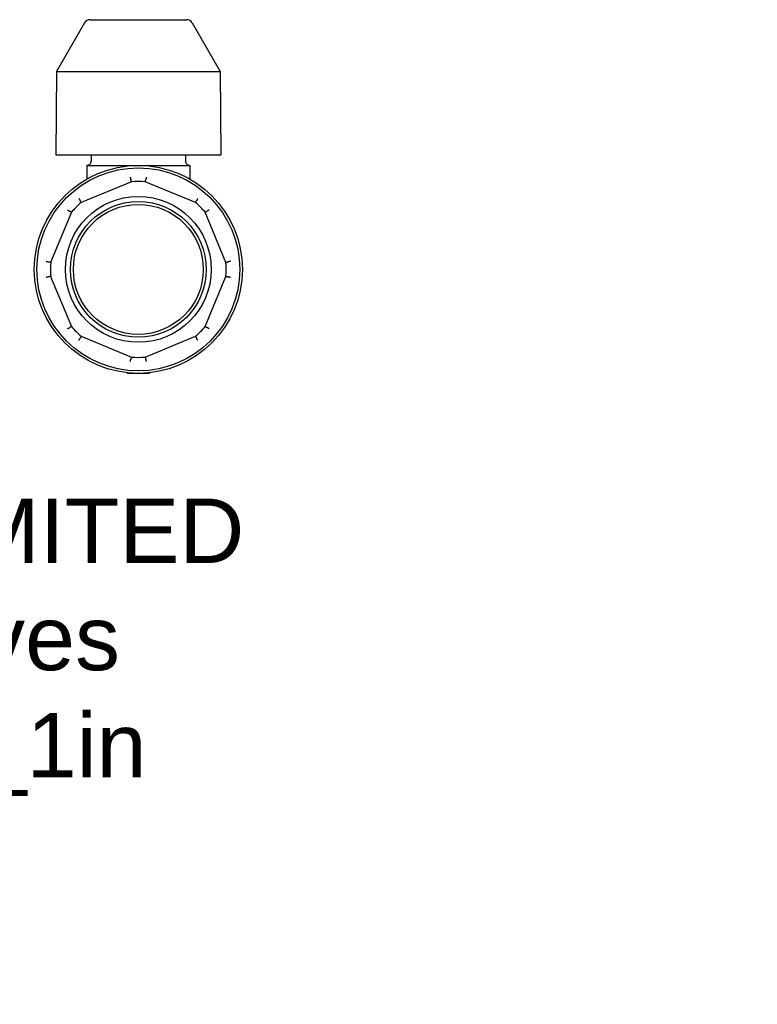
# Model space of a CAD drawing. Header units: millimetres. Extents: x 229 to 1592, y 43 to 356.
# Tile 5 of 5: x 398 to 570, y 43 to 272. Entities that reach past the tile are written whole.
import ezdxf

# ---------------------------------------------------------------- set-up
doc = ezdxf.new("R2010")
doc.units = ezdxf.units.MM
doc.layers.add('DETAIL', color=2, linetype='Continuous')
doc.layers.add('TEXT', color=7, linetype='Continuous')
doc.styles.get("Standard").update_dxf_attribs({"font": 'TAHOMA.TTF'})

msp = doc.modelspace()

# ---------------------------------------------------------------- linework, layer by layer
at = {"layer": 'DETAIL'}
for p, q in [((412.99, 271.37), (406.46, 260.03)), ((414.29, 272.12), (436.79, 272.12)), ((438.09, 271.37), (444.62, 260.03)), ((406.46, 260.03), (406.29, 240.62)), ((406.46, 260.03), (444.62, 260.03)), ((444.62, 260.03), (444.79, 240.62)), ((406.29, 240.62), (444.79, 240.62)), ((414.54, 240.62), (414.54, 239.15)), ((436.54, 240.62), (436.54, 239.15)), ((413.56, 238.17), (437.52, 238.17)), ((413.56, 238.17), (413.56, 235.01)), ((437.52, 238.17), (437.52, 235.01)), ((423.92, 234.36), (412.23, 229.52)), ((438.84, 229.52), (427.16, 234.36)), ((409.94, 227.23), (405.1, 215.54)), ((445.97, 215.54), (441.13, 227.23)), ((405.1, 212.3), (409.94, 200.62)), ((441.13, 200.62), (445.97, 212.3)), ((412.23, 198.33), (423.92, 193.49)), ((427.16, 193.49), (438.84, 198.33)), ((425.54, 189.67), (423.25, 189.67)), ((427.83, 189.67), (425.54, 189.67))]:
    msp.add_line(p, q, dxfattribs=at)
at = {"layer": 'DETAIL', "flags": 128}
for points in [[(423.65, 235.38), (423.66, 235.34), (423.67, 235.31), (423.68, 235.27), (423.69, 235.24), (423.7, 235.2), (423.71, 235.17), (423.72, 235.13), (423.72, 235.1), (423.73, 235.07), (423.74, 235.04), (423.75, 235.01), (423.75, 234.99), (423.76, 234.96), (423.77, 234.94), (423.77, 234.92), (423.78, 234.9), (423.78, 234.88), (423.79, 234.87), (423.79, 234.86), (423.8, 234.85), (423.8, 234.84), (423.8, 234.83), (423.81, 234.82), (423.81, 234.82)], [(423.81, 234.82), (423.81, 234.82), (423.81, 234.82), (423.81, 234.82), (423.81, 234.82), (423.81, 234.82), (423.81, 234.82), (423.81, 234.82), (423.81, 234.82), (423.81, 234.82), (423.81, 234.82), (423.81, 234.82), (423.81, 234.82), (423.81, 234.82), (423.81, 234.82), (423.81, 234.82), (423.81, 234.82), (423.81, 234.82), (423.81, 234.82), (423.81, 234.82), (423.81, 234.82), (423.81, 234.82), (423.81, 234.82), (423.81, 234.82), (423.81, 234.82)], [(423.92, 234.36), (423.92, 234.38), (423.91, 234.39), (423.91, 234.41), (423.9, 234.43), (423.9, 234.45), (423.89, 234.47), (423.89, 234.48), (423.89, 234.5), (423.88, 234.52), (423.88, 234.54), (423.87, 234.55), (423.87, 234.57), (423.86, 234.59), (423.86, 234.61), (423.86, 234.63), (423.85, 234.64), (423.85, 234.66), (423.84, 234.68), (423.84, 234.7), (423.83, 234.72), (423.83, 234.73), (423.83, 234.75), (423.82, 234.77), (423.82, 234.79), (423.81, 234.8), (423.81, 234.82)], [(427.16, 234.36), (427.16, 234.38), (427.17, 234.39), (427.17, 234.41), (427.17, 234.43), (427.18, 234.45), (427.18, 234.47), (427.19, 234.48), (427.19, 234.5), (427.2, 234.52), (427.2, 234.54), (427.2, 234.55), (427.21, 234.57), (427.21, 234.59), (427.22, 234.61), (427.22, 234.63), (427.23, 234.64), (427.23, 234.66), (427.23, 234.68), (427.24, 234.7), (427.24, 234.72), (427.25, 234.73), (427.25, 234.75), (427.26, 234.77), (427.26, 234.79), (427.27, 234.8), (427.27, 234.82)], [(427.43, 235.38), (427.42, 235.34), (427.41, 235.31), (427.4, 235.27), (427.39, 235.24), (427.38, 235.2), (427.37, 235.17), (427.36, 235.13), (427.35, 235.1), (427.35, 235.07), (427.34, 235.04), (427.33, 235.01), (427.32, 234.99), (427.32, 234.96), (427.31, 234.94), (427.3, 234.92), (427.3, 234.9), (427.29, 234.88), (427.29, 234.87), (427.28, 234.86), (427.28, 234.85), (427.28, 234.84), (427.27, 234.83), (427.27, 234.82), (427.27, 234.82)], [(427.27, 234.82), (427.27, 234.82), (427.27, 234.82), (427.27, 234.82), (427.27, 234.82), (427.27, 234.82), (427.27, 234.82), (427.27, 234.82), (427.27, 234.82), (427.27, 234.82), (427.27, 234.82), (427.27, 234.82), (427.27, 234.82), (427.27, 234.82), (427.27, 234.82), (427.27, 234.82), (427.27, 234.82), (427.27, 234.82), (427.27, 234.82), (427.27, 234.82), (427.27, 234.82), (427.27, 234.82), (427.27, 234.82), (427.27, 234.82), (427.27, 234.82)], [(411.7, 230.43), (411.72, 230.4), (411.74, 230.37), (411.76, 230.33), (411.78, 230.3), (411.8, 230.27), (411.81, 230.24), (411.83, 230.21), (411.85, 230.18), (411.86, 230.15), (411.88, 230.13), (411.89, 230.1), (411.91, 230.08), (411.92, 230.06), (411.93, 230.04), (411.94, 230.02), (411.95, 230), (411.96, 229.99), (411.96, 229.97), (411.97, 229.96), (411.98, 229.95), (411.98, 229.94), (411.98, 229.93), (411.98, 229.93), (411.98, 229.93)], [(411.98, 229.93), (411.98, 229.93), (411.98, 229.93), (411.98, 229.93), (411.98, 229.93), (411.98, 229.93), (411.98, 229.93), (411.98, 229.93), (411.98, 229.93), (411.98, 229.93), (411.98, 229.93), (411.98, 229.93), (411.98, 229.93), (411.98, 229.93), (411.98, 229.93), (411.98, 229.93), (411.98, 229.93), (411.98, 229.93), (411.98, 229.93), (411.98, 229.93), (411.98, 229.93), (411.98, 229.93), (411.98, 229.93), (411.98, 229.93), (411.98, 229.93)], [(412.23, 229.52), (412.22, 229.53), (412.21, 229.55), (412.2, 229.57), (412.2, 229.58), (412.19, 229.6), (412.18, 229.61), (412.17, 229.63), (412.16, 229.64), (412.15, 229.66), (412.14, 229.67), (412.13, 229.69), (412.12, 229.71), (412.11, 229.72), (412.1, 229.74), (412.09, 229.75), (412.08, 229.77), (412.07, 229.78), (412.06, 229.8), (412.05, 229.82), (412.04, 229.83), (412.03, 229.85), (412.02, 229.86), (412.01, 229.88), (412, 229.89), (411.99, 229.91), (411.98, 229.93)], [(438.84, 229.52), (438.85, 229.53), (438.86, 229.55), (438.87, 229.57), (438.88, 229.58), (438.89, 229.6), (438.9, 229.61), (438.91, 229.63), (438.92, 229.64), (438.93, 229.66), (438.94, 229.67), (438.95, 229.69), (438.96, 229.71), (438.97, 229.72), (438.98, 229.74), (438.99, 229.75), (439, 229.77), (439.01, 229.78), (439.02, 229.8), (439.03, 229.82), (439.03, 229.83), (439.04, 229.85), (439.05, 229.86), (439.06, 229.88), (439.07, 229.89), (439.08, 229.91), (439.09, 229.93)], [(439.38, 230.43), (439.36, 230.4), (439.34, 230.37), (439.32, 230.33), (439.3, 230.3), (439.28, 230.27), (439.26, 230.24), (439.25, 230.21), (439.23, 230.18), (439.21, 230.15), (439.2, 230.13), (439.19, 230.1), (439.17, 230.08), (439.16, 230.06), (439.15, 230.04), (439.14, 230.02), (439.13, 230), (439.12, 229.99), (439.11, 229.97), (439.11, 229.96), (439.1, 229.95), (439.1, 229.94), (439.09, 229.93), (439.09, 229.93), (439.09, 229.93)], [(439.09, 229.93), (439.09, 229.93), (439.09, 229.93), (439.09, 229.93), (439.09, 229.93), (439.09, 229.93), (439.09, 229.93), (439.09, 229.93), (439.09, 229.93), (439.09, 229.93), (439.09, 229.93), (439.09, 229.93), (439.09, 229.93), (439.09, 229.93), (439.09, 229.93), (439.09, 229.93), (439.09, 229.93), (439.09, 229.93), (439.09, 229.93), (439.09, 229.93), (439.09, 229.93), (439.09, 229.93), (439.09, 229.93), (439.09, 229.93), (439.09, 229.93)], [(409.03, 227.76), (409.06, 227.74), (409.1, 227.72), (409.13, 227.7), (409.16, 227.69), (409.19, 227.67), (409.22, 227.65), (409.25, 227.63), (409.28, 227.62), (409.31, 227.6), (409.33, 227.58), (409.36, 227.57), (409.38, 227.56), (409.4, 227.54), (409.42, 227.53), (409.44, 227.52), (409.46, 227.51), (409.48, 227.5), (409.49, 227.5), (409.5, 227.49), (409.51, 227.49), (409.52, 227.48), (409.53, 227.48), (409.53, 227.48), (409.54, 227.48)], [(409.54, 227.48), (409.54, 227.48), (409.54, 227.48), (409.54, 227.48), (409.54, 227.48), (409.54, 227.48), (409.54, 227.48), (409.54, 227.48), (409.54, 227.48), (409.54, 227.48), (409.54, 227.48), (409.54, 227.48), (409.54, 227.48), (409.54, 227.48), (409.54, 227.48), (409.54, 227.48), (409.54, 227.48), (409.54, 227.48), (409.54, 227.48), (409.54, 227.48), (409.54, 227.48), (409.54, 227.48), (409.54, 227.48), (409.54, 227.48), (409.54, 227.48)], [(409.94, 227.23), (409.93, 227.24), (409.91, 227.25), (409.9, 227.26), (409.88, 227.27), (409.87, 227.28), (409.85, 227.29), (409.83, 227.3), (409.82, 227.31), (409.8, 227.31), (409.79, 227.32), (409.77, 227.33), (409.76, 227.34), (409.74, 227.35), (409.73, 227.36), (409.71, 227.37), (409.69, 227.38), (409.68, 227.39), (409.66, 227.4), (409.65, 227.41), (409.63, 227.42), (409.62, 227.43), (409.6, 227.44), (409.58, 227.45), (409.57, 227.46), (409.55, 227.47), (409.54, 227.48)], [(441.13, 227.23), (441.15, 227.24), (441.17, 227.25), (441.18, 227.26), (441.2, 227.27), (441.21, 227.28), (441.23, 227.29), (441.24, 227.3), (441.26, 227.31), (441.27, 227.31), (441.29, 227.32), (441.31, 227.33), (441.32, 227.34), (441.34, 227.35), (441.35, 227.36), (441.37, 227.37), (441.38, 227.38), (441.4, 227.39), (441.41, 227.4), (441.43, 227.41), (441.45, 227.42), (441.46, 227.43), (441.48, 227.44), (441.49, 227.45), (441.51, 227.46), (441.52, 227.47), (441.54, 227.48)], [(442.05, 227.76), (442.01, 227.74), (441.98, 227.72), (441.95, 227.7), (441.92, 227.69), (441.89, 227.67), (441.86, 227.65), (441.83, 227.63), (441.8, 227.62), (441.77, 227.6), (441.74, 227.58), (441.72, 227.57), (441.7, 227.56), (441.67, 227.54), (441.65, 227.53), (441.63, 227.52), (441.62, 227.51), (441.6, 227.5), (441.59, 227.5), (441.57, 227.49), (441.56, 227.49), (441.55, 227.48), (441.55, 227.48), (441.54, 227.48), (441.54, 227.48)], [(441.54, 227.48), (441.54, 227.48), (441.54, 227.48), (441.54, 227.48), (441.54, 227.48), (441.54, 227.48), (441.54, 227.48), (441.54, 227.48), (441.54, 227.48), (441.54, 227.48), (441.54, 227.48), (441.54, 227.48), (441.54, 227.48), (441.54, 227.48), (441.54, 227.48), (441.54, 227.48), (441.54, 227.48), (441.54, 227.48), (441.54, 227.48), (441.54, 227.48), (441.54, 227.48), (441.54, 227.48), (441.54, 227.48), (441.54, 227.48), (441.54, 227.48)], [(404.08, 215.81), (404.12, 215.8), (404.15, 215.79), (404.19, 215.78), (404.23, 215.77), (404.26, 215.76), (404.3, 215.76), (404.33, 215.75), (404.36, 215.74), (404.39, 215.73), (404.42, 215.72), (404.45, 215.72), (404.47, 215.71), (404.5, 215.7), (404.52, 215.69), (404.54, 215.69), (404.56, 215.68), (404.58, 215.68), (404.59, 215.67), (404.61, 215.67), (404.62, 215.66), (404.63, 215.66), (404.63, 215.66), (404.64, 215.66), (404.64, 215.65)], [(447, 215.81), (446.96, 215.8), (446.92, 215.79), (446.89, 215.78), (446.85, 215.77), (446.82, 215.76), (446.78, 215.76), (446.75, 215.75), (446.72, 215.74), (446.69, 215.73), (446.66, 215.72), (446.63, 215.72), (446.6, 215.71), (446.58, 215.7), (446.56, 215.69), (446.54, 215.69), (446.52, 215.68), (446.5, 215.68), (446.48, 215.67), (446.47, 215.67), (446.46, 215.66), (446.45, 215.66), (446.44, 215.66), (446.44, 215.66), (446.44, 215.65)], [(404.64, 215.65), (404.64, 215.65), (404.64, 215.65), (404.64, 215.65), (404.64, 215.65), (404.64, 215.65), (404.64, 215.65), (404.64, 215.65), (404.64, 215.65), (404.64, 215.65), (404.64, 215.65), (404.64, 215.65), (404.64, 215.65), (404.64, 215.65), (404.64, 215.65), (404.64, 215.65), (404.64, 215.65), (404.64, 215.65), (404.64, 215.65), (404.64, 215.65), (404.64, 215.65), (404.64, 215.65), (404.64, 215.65), (404.64, 215.65), (404.64, 215.65)], [(405.1, 215.54), (405.08, 215.55), (405.07, 215.55), (405.05, 215.56), (405.03, 215.56), (405.01, 215.56), (405, 215.57), (404.98, 215.57), (404.96, 215.58), (404.94, 215.58), (404.93, 215.59), (404.91, 215.59), (404.89, 215.59), (404.87, 215.6), (404.85, 215.6), (404.84, 215.61), (404.82, 215.61), (404.8, 215.62), (404.78, 215.62), (404.76, 215.62), (404.75, 215.63), (404.73, 215.63), (404.71, 215.64), (404.69, 215.64), (404.68, 215.65), (404.66, 215.65), (404.64, 215.65)], [(445.97, 215.54), (445.99, 215.55), (446.01, 215.55), (446.03, 215.56), (446.05, 215.56), (446.06, 215.56), (446.08, 215.57), (446.1, 215.57), (446.12, 215.58), (446.13, 215.58), (446.15, 215.59), (446.17, 215.59), (446.19, 215.59), (446.21, 215.6), (446.22, 215.6), (446.24, 215.61), (446.26, 215.61), (446.28, 215.62), (446.29, 215.62), (446.31, 215.62), (446.33, 215.63), (446.35, 215.63), (446.37, 215.64), (446.38, 215.64), (446.4, 215.65), (446.42, 215.65), (446.44, 215.65)], [(446.44, 215.65), (446.44, 215.65), (446.44, 215.65), (446.44, 215.65), (446.44, 215.65), (446.44, 215.65), (446.44, 215.65), (446.44, 215.65), (446.44, 215.65), (446.44, 215.65), (446.44, 215.65), (446.44, 215.65), (446.44, 215.65), (446.44, 215.65), (446.44, 215.65), (446.44, 215.65), (446.44, 215.65), (446.44, 215.65), (446.44, 215.65), (446.44, 215.65), (446.44, 215.65), (446.44, 215.65), (446.44, 215.65), (446.44, 215.65), (446.44, 215.65)], [(404.64, 212.19), (404.64, 212.19), (404.63, 212.19), (404.63, 212.19), (404.62, 212.18), (404.61, 212.18), (404.59, 212.17), (404.58, 212.17), (404.56, 212.16), (404.54, 212.16), (404.52, 212.15), (404.5, 212.15), (404.47, 212.14), (404.45, 212.13), (404.42, 212.12), (404.39, 212.12), (404.36, 212.11), (404.33, 212.1), (404.3, 212.09), (404.26, 212.08), (404.23, 212.07), (404.19, 212.06), (404.15, 212.06), (404.12, 212.05), (404.08, 212.04)], [(405.1, 212.3), (405.08, 212.3), (405.07, 212.3), (405.05, 212.29), (405.03, 212.29), (405.01, 212.28), (405, 212.28), (404.98, 212.27), (404.96, 212.27), (404.94, 212.27), (404.93, 212.26), (404.91, 212.26), (404.89, 212.25), (404.87, 212.25), (404.85, 212.24), (404.84, 212.24), (404.82, 212.24), (404.8, 212.23), (404.78, 212.23), (404.76, 212.22), (404.75, 212.22), (404.73, 212.21), (404.71, 212.21), (404.69, 212.21), (404.68, 212.2), (404.66, 212.2), (404.64, 212.19)], [(404.64, 212.19), (404.64, 212.19), (404.64, 212.19), (404.64, 212.19), (404.64, 212.19), (404.64, 212.19), (404.64, 212.19), (404.64, 212.19), (404.64, 212.19), (404.64, 212.19), (404.64, 212.19), (404.64, 212.19), (404.64, 212.19), (404.64, 212.19), (404.64, 212.19), (404.64, 212.19), (404.64, 212.19), (404.64, 212.19), (404.64, 212.19), (404.64, 212.19), (404.64, 212.19), (404.64, 212.19), (404.64, 212.19), (404.64, 212.19), (404.64, 212.19)], [(445.97, 212.3), (445.99, 212.3), (446.01, 212.3), (446.03, 212.29), (446.05, 212.29), (446.06, 212.28), (446.08, 212.28), (446.1, 212.27), (446.12, 212.27), (446.13, 212.27), (446.15, 212.26), (446.17, 212.26), (446.19, 212.25), (446.21, 212.25), (446.22, 212.24), (446.24, 212.24), (446.26, 212.24), (446.28, 212.23), (446.29, 212.23), (446.31, 212.22), (446.33, 212.22), (446.35, 212.21), (446.37, 212.21), (446.38, 212.21), (446.4, 212.2), (446.42, 212.2), (446.44, 212.19)], [(447, 212.04), (446.96, 212.05), (446.92, 212.06), (446.89, 212.06), (446.85, 212.07), (446.82, 212.08), (446.78, 212.09), (446.75, 212.1), (446.72, 212.11), (446.69, 212.12), (446.66, 212.12), (446.63, 212.13), (446.6, 212.14), (446.58, 212.15), (446.56, 212.15), (446.54, 212.16), (446.52, 212.16), (446.5, 212.17), (446.48, 212.17), (446.47, 212.18), (446.46, 212.18), (446.45, 212.19), (446.44, 212.19), (446.44, 212.19), (446.44, 212.19)], [(446.44, 212.19), (446.44, 212.19), (446.44, 212.19), (446.44, 212.19), (446.44, 212.19), (446.44, 212.19), (446.44, 212.19), (446.44, 212.19), (446.44, 212.19), (446.44, 212.19), (446.44, 212.19), (446.44, 212.19), (446.44, 212.19), (446.44, 212.19), (446.44, 212.19), (446.44, 212.19), (446.44, 212.19), (446.44, 212.19), (446.44, 212.19), (446.44, 212.19), (446.44, 212.19), (446.44, 212.19), (446.44, 212.19), (446.44, 212.19), (446.44, 212.19)], [(409.03, 200.08), (409.06, 200.1), (409.1, 200.12), (409.13, 200.14), (409.16, 200.16), (409.19, 200.18), (409.22, 200.2), (409.25, 200.22), (409.28, 200.23), (409.31, 200.25), (409.33, 200.26), (409.36, 200.28), (409.38, 200.29), (409.4, 200.3), (409.42, 200.31), (409.44, 200.32), (409.46, 200.33), (409.48, 200.34), (409.49, 200.35), (409.5, 200.36), (409.51, 200.36), (409.52, 200.37), (409.53, 200.37), (409.53, 200.37), (409.54, 200.37)], [(409.94, 200.62), (409.93, 200.61), (409.91, 200.6), (409.9, 200.59), (409.88, 200.58), (409.87, 200.57), (409.85, 200.56), (409.83, 200.55), (409.82, 200.54), (409.8, 200.53), (409.79, 200.52), (409.77, 200.51), (409.76, 200.5), (409.74, 200.49), (409.73, 200.48), (409.71, 200.48), (409.69, 200.47), (409.68, 200.46), (409.66, 200.45), (409.65, 200.44), (409.63, 200.43), (409.62, 200.42), (409.6, 200.41), (409.58, 200.4), (409.57, 200.39), (409.55, 200.38), (409.54, 200.37)], [(409.54, 200.37), (409.54, 200.37), (409.54, 200.37), (409.54, 200.37), (409.54, 200.37), (409.54, 200.37), (409.54, 200.37), (409.54, 200.37), (409.54, 200.37), (409.54, 200.37), (409.54, 200.37), (409.54, 200.37), (409.54, 200.37), (409.54, 200.37), (409.54, 200.37), (409.54, 200.37), (409.54, 200.37), (409.54, 200.37), (409.54, 200.37), (409.54, 200.37), (409.54, 200.37), (409.54, 200.37), (409.54, 200.37), (409.54, 200.37), (409.54, 200.37)], [(441.13, 200.62), (441.15, 200.61), (441.17, 200.6), (441.18, 200.59), (441.2, 200.58), (441.21, 200.57), (441.23, 200.56), (441.24, 200.55), (441.26, 200.54), (441.27, 200.53), (441.29, 200.52), (441.31, 200.51), (441.32, 200.5), (441.34, 200.49), (441.35, 200.48), (441.37, 200.48), (441.38, 200.47), (441.4, 200.46), (441.41, 200.45), (441.43, 200.44), (441.45, 200.43), (441.46, 200.42), (441.48, 200.41), (441.49, 200.4), (441.51, 200.39), (441.52, 200.38), (441.54, 200.37)], [(442.05, 200.08), (442.01, 200.1), (441.98, 200.12), (441.95, 200.14), (441.92, 200.16), (441.89, 200.18), (441.86, 200.2), (441.83, 200.22), (441.8, 200.23), (441.77, 200.25), (441.74, 200.26), (441.72, 200.28), (441.7, 200.29), (441.67, 200.3), (441.65, 200.31), (441.63, 200.32), (441.62, 200.33), (441.6, 200.34), (441.59, 200.35), (441.57, 200.36), (441.56, 200.36), (441.55, 200.37), (441.55, 200.37), (441.54, 200.37), (441.54, 200.37)], [(441.54, 200.37), (441.54, 200.37), (441.54, 200.37), (441.54, 200.37), (441.54, 200.37), (441.54, 200.37), (441.54, 200.37), (441.54, 200.37), (441.54, 200.37), (441.54, 200.37), (441.54, 200.37), (441.54, 200.37), (441.54, 200.37), (441.54, 200.37), (441.54, 200.37), (441.54, 200.37), (441.54, 200.37), (441.54, 200.37), (441.54, 200.37), (441.54, 200.37), (441.54, 200.37), (441.54, 200.37), (441.54, 200.37), (441.54, 200.37), (441.54, 200.37)], [(411.7, 197.42), (411.72, 197.45), (411.74, 197.48), (411.76, 197.51), (411.78, 197.55), (411.8, 197.58), (411.81, 197.61), (411.83, 197.64), (411.85, 197.66), (411.86, 197.69), (411.88, 197.72), (411.89, 197.74), (411.91, 197.77), (411.92, 197.79), (411.93, 197.81), (411.94, 197.83), (411.95, 197.85), (411.96, 197.86), (411.96, 197.88), (411.97, 197.89), (411.98, 197.9), (411.98, 197.91), (411.98, 197.91), (411.98, 197.92), (411.98, 197.92)], [(412.23, 198.33), (412.22, 198.31), (412.21, 198.3), (412.2, 198.28), (412.2, 198.27), (412.19, 198.25), (412.18, 198.23), (412.17, 198.22), (412.16, 198.2), (412.15, 198.19), (412.14, 198.17), (412.13, 198.16), (412.12, 198.14), (412.11, 198.13), (412.1, 198.11), (412.09, 198.09), (412.08, 198.08), (412.07, 198.06), (412.06, 198.05), (412.05, 198.03), (412.04, 198.02), (412.03, 198), (412.02, 197.98), (412.01, 197.97), (412, 197.95), (411.99, 197.94), (411.98, 197.92)], [(411.98, 197.92), (411.98, 197.92), (411.98, 197.92), (411.98, 197.92), (411.98, 197.92), (411.98, 197.92), (411.98, 197.92), (411.98, 197.92), (411.98, 197.92), (411.98, 197.92), (411.98, 197.92), (411.98, 197.92), (411.98, 197.92), (411.98, 197.92), (411.98, 197.92), (411.98, 197.92), (411.98, 197.92), (411.98, 197.92), (411.98, 197.92), (411.98, 197.92), (411.98, 197.92), (411.98, 197.92), (411.98, 197.92), (411.98, 197.92), (411.98, 197.92)], [(438.84, 198.33), (438.85, 198.31), (438.86, 198.3), (438.87, 198.28), (438.88, 198.27), (438.89, 198.25), (438.9, 198.23), (438.91, 198.22), (438.92, 198.2), (438.93, 198.19), (438.94, 198.17), (438.95, 198.16), (438.96, 198.14), (438.97, 198.13), (438.98, 198.11), (438.99, 198.09), (439, 198.08), (439.01, 198.06), (439.02, 198.05), (439.03, 198.03), (439.03, 198.02), (439.04, 198), (439.05, 197.98), (439.06, 197.97), (439.07, 197.95), (439.08, 197.94), (439.09, 197.92)], [(439.38, 197.42), (439.36, 197.45), (439.34, 197.48), (439.32, 197.51), (439.3, 197.55), (439.28, 197.58), (439.26, 197.61), (439.25, 197.64), (439.23, 197.66), (439.21, 197.69), (439.2, 197.72), (439.19, 197.74), (439.17, 197.77), (439.16, 197.79), (439.15, 197.81), (439.14, 197.83), (439.13, 197.85), (439.12, 197.86), (439.11, 197.88), (439.11, 197.89), (439.1, 197.9), (439.1, 197.91), (439.09, 197.91), (439.09, 197.92), (439.09, 197.92)], [(439.09, 197.92), (439.09, 197.92), (439.09, 197.92), (439.09, 197.92), (439.09, 197.92), (439.09, 197.92), (439.09, 197.92), (439.09, 197.92), (439.09, 197.92), (439.09, 197.92), (439.09, 197.92), (439.09, 197.92), (439.09, 197.92), (439.09, 197.92), (439.09, 197.92), (439.09, 197.92), (439.09, 197.92), (439.09, 197.92), (439.09, 197.92), (439.09, 197.92), (439.09, 197.92), (439.09, 197.92), (439.09, 197.92), (439.09, 197.92), (439.09, 197.92)], [(423.65, 192.46), (423.66, 192.5), (423.67, 192.54), (423.68, 192.58), (423.69, 192.61), (423.7, 192.65), (423.71, 192.68), (423.72, 192.71), (423.72, 192.75), (423.73, 192.78), (423.74, 192.81), (423.75, 192.83), (423.75, 192.86), (423.76, 192.88), (423.77, 192.91), (423.77, 192.93), (423.78, 192.95), (423.78, 192.96), (423.79, 192.98), (423.79, 192.99), (423.8, 193), (423.8, 193.01), (423.8, 193.02), (423.81, 193.02), (423.81, 193.02)], [(423.92, 193.49), (423.92, 193.47), (423.91, 193.45), (423.91, 193.43), (423.9, 193.42), (423.9, 193.4), (423.89, 193.38), (423.89, 193.36), (423.89, 193.35), (423.88, 193.33), (423.88, 193.31), (423.87, 193.29), (423.87, 193.27), (423.86, 193.26), (423.86, 193.24), (423.86, 193.22), (423.85, 193.2), (423.85, 193.19), (423.84, 193.17), (423.84, 193.15), (423.83, 193.13), (423.83, 193.11), (423.83, 193.1), (423.82, 193.08), (423.82, 193.06), (423.81, 193.04), (423.81, 193.02)], [(423.81, 193.02), (423.81, 193.02), (423.81, 193.02), (423.81, 193.02), (423.81, 193.02), (423.81, 193.02), (423.81, 193.02), (423.81, 193.02), (423.81, 193.02), (423.81, 193.02), (423.81, 193.02), (423.81, 193.02), (423.81, 193.02), (423.81, 193.02), (423.81, 193.02), (423.81, 193.02), (423.81, 193.02), (423.81, 193.02), (423.81, 193.02), (423.81, 193.02), (423.81, 193.02), (423.81, 193.02), (423.81, 193.02), (423.81, 193.02), (423.81, 193.02)], [(427.16, 193.49), (427.16, 193.47), (427.17, 193.45), (427.17, 193.43), (427.17, 193.42), (427.18, 193.4), (427.18, 193.38), (427.19, 193.36), (427.19, 193.35), (427.2, 193.33), (427.2, 193.31), (427.2, 193.29), (427.21, 193.27), (427.21, 193.26), (427.22, 193.24), (427.22, 193.22), (427.23, 193.2), (427.23, 193.19), (427.23, 193.17), (427.24, 193.15), (427.24, 193.13), (427.25, 193.11), (427.25, 193.1), (427.26, 193.08), (427.26, 193.06), (427.27, 193.04), (427.27, 193.02)], [(427.43, 192.46), (427.42, 192.5), (427.41, 192.54), (427.4, 192.58), (427.39, 192.61), (427.38, 192.65), (427.37, 192.68), (427.36, 192.71), (427.35, 192.75), (427.35, 192.78), (427.34, 192.81), (427.33, 192.83), (427.32, 192.86), (427.32, 192.88), (427.31, 192.91), (427.3, 192.93), (427.3, 192.95), (427.29, 192.96), (427.29, 192.98), (427.28, 192.99), (427.28, 193), (427.28, 193.01), (427.27, 193.02), (427.27, 193.02), (427.27, 193.02)], [(427.27, 193.02), (427.27, 193.02), (427.27, 193.02), (427.27, 193.02), (427.27, 193.02), (427.27, 193.02), (427.27, 193.02), (427.27, 193.02), (427.27, 193.02), (427.27, 193.02), (427.27, 193.02), (427.27, 193.02), (427.27, 193.02), (427.27, 193.02), (427.27, 193.02), (427.27, 193.02), (427.27, 193.02), (427.27, 193.02), (427.27, 193.02), (427.27, 193.02), (427.27, 193.02), (427.27, 193.02), (427.27, 193.02), (427.27, 193.02), (427.27, 193.02)], [(423.01, 189.74), (423.01, 189.74), (423, 189.74), (422.99, 189.75), (422.99, 189.75), (422.98, 189.75), (422.98, 189.76), (422.97, 189.76), (422.96, 189.76), (422.96, 189.77), (422.95, 189.77), (422.94, 189.77), (422.94, 189.78), (422.93, 189.78), (422.92, 189.78), (422.91, 189.79), (422.9, 189.79), (422.9, 189.8), (422.89, 189.8), (422.88, 189.8), (422.87, 189.81), (422.86, 189.81), (422.85, 189.82), (422.84, 189.82), (422.83, 189.83)], [(423.25, 189.67), (423.24, 189.67), (423.23, 189.67), (423.22, 189.67), (423.21, 189.68), (423.2, 189.68), (423.19, 189.68), (423.18, 189.68), (423.16, 189.68), (423.15, 189.68), (423.14, 189.68), (423.13, 189.69), (423.12, 189.69), (423.11, 189.69), (423.1, 189.7), (423.09, 189.7), (423.09, 189.7), (423.08, 189.71), (423.07, 189.71), (423.06, 189.71), (423.05, 189.72), (423.04, 189.72), (423.03, 189.73), (423.02, 189.73), (423.01, 189.74)], [(428.06, 189.74), (428.06, 189.73), (428.05, 189.73), (428.04, 189.72), (428.03, 189.72), (428.02, 189.71), (428.01, 189.71), (428, 189.71), (427.99, 189.7), (427.98, 189.7), (427.97, 189.7), (427.96, 189.69), (427.95, 189.69), (427.94, 189.69), (427.93, 189.68), (427.92, 189.68), (427.91, 189.68), (427.9, 189.68), (427.89, 189.68), (427.88, 189.68), (427.87, 189.68), (427.86, 189.67), (427.85, 189.67), (427.84, 189.67), (427.83, 189.67)], [(428.25, 189.83), (428.24, 189.82), (428.23, 189.82), (428.22, 189.82), (428.22, 189.81), (428.21, 189.81), (428.2, 189.81), (428.19, 189.8), (428.19, 189.8), (428.18, 189.8), (428.17, 189.79), (428.16, 189.79), (428.16, 189.79), (428.15, 189.78), (428.14, 189.78), (428.13, 189.77), (428.13, 189.77), (428.12, 189.77), (428.11, 189.76), (428.1, 189.76), (428.1, 189.75), (428.09, 189.75), (428.08, 189.74), (428.07, 189.74), (428.06, 189.74)]]:
    msp.add_lwpolyline(points, dxfattribs=at)
at = {"layer": 'DETAIL'}
for radius in [24.25, 23.66, 17, 15.83, 15.15]:
    msp.add_circle((425.54, 213.92), radius, dxfattribs=at)
for centre, radius, start, end in [((414.29, 270.62), 1.5, 90.0002, 150.065), ((436.79, 270.62), 1.5, 29.935, 89.9998), ((413.56, 239.15), 0.98, 269.9996, 0.0003), ((437.52, 239.15), 0.98, 179.9997, 270.0004), ((425.54, 213.92), 20.5, 85.4698, 94.5302), ((425.54, 213.92), 20.5, 130.4698, 139.5302), ((425.54, 213.92), 20.5, 40.4698, 49.5302), ((425.54, 213.92), 20.5, 175.4698, 184.5302), ((425.54, 213.92), 20.5, 355.4698, 4.5302), ((425.54, 213.92), 20.5, 220.4698, 229.5302), ((425.54, 213.92), 20.5, 310.4698, 319.5302), ((425.54, 213.92), 20.5, 265.4698, 274.5302)]:
    msp.add_arc(centre, radius, start, end, dxfattribs=at)

# ---------------------------------------------------------------- texts
at = {"layer": 'TEXT', "color": 1, "insert": (229.14, 160.5), "char_height": 15, "width": 278.2538, "attachment_point": 1}
msp.add_mtext('\\pi59.287;{\\fArial|b0|i0|c0|p34;\\C256;CRANE LIMITED\\P\\pi88.469;Ball Valves\\P\\pi82.984;D171LS_1in}', dxfattribs=at)

doc.saveas('drawing.dxf')
